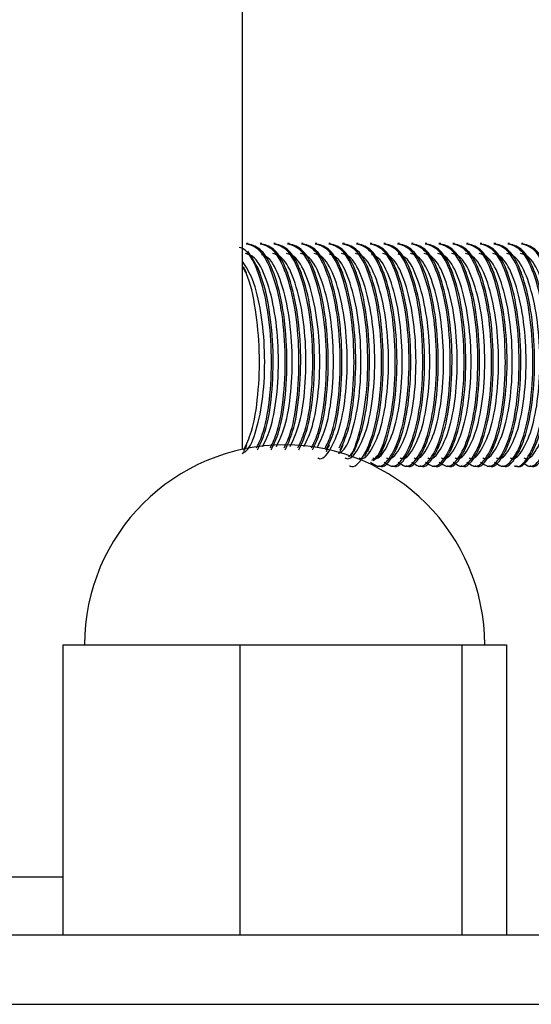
# Model space of a CAD drawing. Header units: millimetres. Extents: x 570 to 981, y 326 to 757.
# Tile 30 of 71: x 921.59 to 926, y 421.91 to 430.4. Entities that reach past the tile are written whole.
import ezdxf

# ---------------------------------------------------------------- set-up
doc = ezdxf.new("R2010")
doc.units = ezdxf.units.MM

msp = doc.modelspace()

# ---------------------------------------------------------------- linework, layer by layer
at = {"color": 7, "linetype": 'Continuous', "lineweight": 25}
for p, q in [((923.511, 426.6903), (923.511, 435.5054)), ((923.5585, 428.4654), (923.5437, 428.4654)), ((923.677, 428.4654), (923.6622, 428.4654)), ((923.7955, 428.4654), (923.7807, 428.4654)), ((923.9141, 428.4654), (923.8993, 428.4654)), ((924.0326, 428.4654), (924.0178, 428.4654)), ((924.1511, 428.4654), (924.1363, 428.4654)), ((924.2696, 428.4654), (924.2548, 428.4654)), ((924.3881, 428.4654), (924.3733, 428.4654)), ((924.5067, 428.4654), (924.4918, 428.4654)), ((924.6252, 428.4654), (924.6104, 428.4654)), ((924.7437, 428.4654), (924.7289, 428.4654)), ((924.8622, 428.4654), (924.8474, 428.4654)), ((924.9807, 428.4654), (924.9659, 428.4654)), ((925.0992, 428.4654), (925.0844, 428.4654)), ((925.2178, 428.4654), (925.2029, 428.4654)), ((925.3363, 428.4654), (925.3215, 428.4654)), ((925.4548, 428.4654), (925.44, 428.4654)), ((925.5733, 428.4654), (925.5585, 428.4654)), ((925.6918, 428.4654), (925.677, 428.4654)), ((925.8104, 428.4654), (925.7955, 428.4654)), ((925.9289, 428.4654), (925.9141, 428.4654)), ((924.6696, 426.5454), (924.6844, 426.5454)), ((924.7881, 426.5454), (924.803, 426.5454)), ((924.9067, 426.5454), (924.9215, 426.5454)), ((925.0252, 426.5454), (925.04, 426.5454)), ((925.1437, 426.5454), (925.1585, 426.5454)), ((925.2622, 426.5454), (925.277, 426.5454)), ((925.3807, 426.5454), (925.3955, 426.5454)), ((925.4992, 426.5454), (925.5141, 426.5454)), ((925.6178, 426.5454), (925.6326, 426.5454)), ((925.7363, 426.5454), (925.7511, 426.5454)), ((925.8548, 426.5454), (925.8696, 426.5454)), ((925.9733, 426.5454), (925.9881, 426.5454)), ((921.9632, 425.0054), (921.9632, 422.5054)), ((921.9632, 425.0054), (923.4888, 425.0054)), ((923.4888, 425.0054), (923.4888, 422.5054)), ((923.4888, 425.0054), (925.3992, 425.0054)), ((925.3992, 425.0054), (925.3992, 422.5054)), ((925.3992, 425.0054), (925.784, 425.0054)), ((925.784, 425.0054), (925.784, 422.5054)), ((880.8574, 422.5054), (930.011, 422.5054)), ((880.8574, 421.9054), (930.011, 421.9054))]:
    msp.add_line(p, q, dxfattribs=at)
at = {"color": 8, "linetype": 'Continuous', "lineweight": 25}
msp.add_line((884.1595, 423.0054), (921.9632, 423.0054), dxfattribs=at)
at = {"color": 7, "linetype": 'Continuous', "lineweight": 25}
msp.add_arc((923.8736, 425.0054), 1.7235, 0, 180, dxfattribs=at)
for points, knots in [([(923.6321, 426.7041), (923.6528, 426.7474), (923.7049, 426.8565), (923.7538, 427.1581), (923.7668, 427.532), (923.7327, 427.9096), (923.6541, 428.2169), (923.5633, 428.4044), (923.5017, 428.4257), (923.4825, 428.4323)], [0, 0, 0, 0, 0.106919, 0.269151, 0.435623, 0.595539, 0.760574, 0.925609, 1, 1, 1, 1]), ([(923.7506, 426.7041), (923.7713, 426.7474), (923.8235, 426.8566), (923.8724, 427.158), (923.8853, 427.5322), (923.8511, 427.9089), (923.7729, 428.2198), (923.6639, 428.4289), (923.5823, 428.4509), (923.5435, 428.4613)], [0, 0, 0, 0, 0.099404, 0.250233, 0.405004, 0.55368, 0.707114, 0.860549, 1, 1, 1, 1]), ([(923.7583, 426.6868), (923.7816, 426.7351), (923.8365, 426.8488), (923.8873, 427.1577), (923.9001, 427.5323), (923.8659, 427.9089), (923.7877, 428.2198), (923.6787, 428.4289), (923.5971, 428.4509), (923.5583, 428.4613)], [0, 0, 0, 0, 0.11013, 0.259162, 0.41209, 0.558995, 0.710603, 0.86221, 1, 1, 1, 1]), ([(923.8692, 426.7041), (923.8899, 426.7474), (923.942, 426.8566), (923.9909, 427.158), (924.0038, 427.5322), (923.9696, 427.9089), (923.8914, 428.2198), (923.7824, 428.4289), (923.7008, 428.4509), (923.662, 428.4613)], [0, 0, 0, 0, 0.099404, 0.250233, 0.405004, 0.55368, 0.707114, 0.860549, 1, 1, 1, 1]), ([(923.8769, 426.6868), (923.9002, 426.7351), (923.955, 426.8488), (924.0058, 427.1577), (924.0186, 427.5323), (923.9845, 427.9089), (923.9062, 428.2198), (923.7972, 428.4289), (923.7156, 428.4509), (923.6768, 428.4613)], [0, 0, 0, 0, 0.11013, 0.259162, 0.41209, 0.558995, 0.710603, 0.86221, 1, 1, 1, 1]), ([(923.9877, 426.7041), (924.0084, 426.7474), (924.0605, 426.8566), (924.1094, 427.158), (924.1224, 427.5322), (924.0882, 427.9089), (924.0099, 428.2198), (923.9009, 428.4289), (923.8193, 428.4509), (923.7805, 428.4613)], [0, 0, 0, 0, 0.099404, 0.250233, 0.405004, 0.55368, 0.707114, 0.860549, 1, 1, 1, 1]), ([(923.9954, 426.6868), (924.0187, 426.7351), (924.0735, 426.8488), (924.1243, 427.1577), (924.1371, 427.5323), (924.103, 427.9089), (924.0247, 428.2198), (923.9157, 428.4289), (923.8342, 428.4509), (923.7953, 428.4613)], [0, 0, 0, 0, 0.11013, 0.259162, 0.41209, 0.558995, 0.710603, 0.86221, 1, 1, 1, 1]), ([(924.1062, 426.7041), (924.1269, 426.7474), (924.179, 426.8566), (924.2279, 427.158), (924.2409, 427.5322), (924.2067, 427.9089), (924.1284, 428.2198), (924.0194, 428.4289), (923.9379, 428.4509), (923.899, 428.4613)], [0, 0, 0, 0, 0.099404, 0.250233, 0.405004, 0.55368, 0.707114, 0.860549, 1, 1, 1, 1]), ([(924.1139, 426.6868), (924.1372, 426.7351), (924.192, 426.8488), (924.2428, 427.1577), (924.2557, 427.5323), (924.2215, 427.9089), (924.1432, 428.2198), (924.0343, 428.4289), (923.9527, 428.4509), (923.9138, 428.4613)], [0, 0, 0, 0, 0.11013, 0.259162, 0.41209, 0.558995, 0.710603, 0.86221, 1, 1, 1, 1]), ([(924.2247, 426.7041), (924.2454, 426.7474), (924.2975, 426.8566), (924.3464, 427.158), (924.3594, 427.5322), (924.3252, 427.9089), (924.2469, 428.2198), (924.138, 428.4289), (924.0564, 428.4509), (924.0175, 428.4613)], [0, 0, 0, 0, 0.099404, 0.250233, 0.405004, 0.55368, 0.707114, 0.860549, 1, 1, 1, 1]), ([(924.2324, 426.6868), (924.2557, 426.7351), (924.3105, 426.8488), (924.3614, 427.1577), (924.3742, 427.5323), (924.34, 427.9089), (924.2617, 428.2198), (924.1528, 428.4289), (924.0712, 428.4509), (924.0324, 428.4613)], [0, 0, 0, 0, 0.11013, 0.259162, 0.41209, 0.558995, 0.710603, 0.86221, 1, 1, 1, 1]), ([(924.3432, 426.7041), (924.3639, 426.7474), (924.4161, 426.8566), (924.465, 427.158), (924.4779, 427.5322), (924.4437, 427.9089), (924.3655, 428.2198), (924.2565, 428.4289), (924.1749, 428.4509), (924.1361, 428.4613)], [0, 0, 0, 0, 0.099404, 0.250233, 0.405004, 0.55368, 0.707114, 0.860549, 1, 1, 1, 1]), ([(924.3509, 426.6868), (924.3742, 426.7351), (924.4291, 426.8488), (924.4799, 427.1577), (924.4927, 427.5323), (924.4585, 427.9089), (924.3803, 428.2198), (924.2713, 428.4289), (924.1897, 428.4509), (924.1509, 428.4613)], [0, 0, 0, 0, 0.11013, 0.259162, 0.41209, 0.558995, 0.710603, 0.86221, 1, 1, 1, 1]), ([(924.4243, 426.625), (924.4267, 426.6268), (924.4651, 426.6548), (924.5252, 426.8392), (924.5844, 427.1523), (924.5962, 427.5337), (924.5623, 427.9085), (924.484, 428.2199), (924.375, 428.4289), (924.2934, 428.4509), (924.2546, 428.4613)], [0, 0, 0, 0, 0.0093672, 0.1514756, 0.293584, 0.439406, 0.5794857, 0.7240488, 0.868612, 1, 1, 1, 1]), ([(924.4462, 426.6305), (924.478, 426.6948), (924.5417, 426.8234), (924.5987, 427.1566), (924.6111, 427.5326), (924.5771, 427.9088), (924.4988, 428.2198), (924.3898, 428.4289), (924.3082, 428.4509), (924.2694, 428.4613)], [0, 0, 0, 0, 0.143452, 0.286904, 0.434105, 0.575509, 0.72144, 0.86737, 1, 1, 1, 1]), ([(924.4328, 426.5495), (924.435, 426.5481), (924.4747, 426.5243), (924.5525, 426.616), (924.6445, 426.8268), (924.7026, 427.1557), (924.7148, 427.5328), (924.6808, 427.9087), (924.6025, 428.2199), (924.4935, 428.4289), (924.4119, 428.4509), (924.3731, 428.4613)], [0, 0, 0, 0, 0.00759, 0.134929, 0.259025, 0.383122, 0.510461, 0.632786, 0.759025, 0.885265, 1, 1, 1, 1]), ([(924.5647, 426.6305), (924.5966, 426.6948), (924.6602, 426.8234), (924.7172, 427.1566), (924.7297, 427.5326), (924.6956, 427.9088), (924.6173, 428.2198), (924.5083, 428.4289), (924.4268, 428.4509), (924.3879, 428.4613)], [0, 0, 0, 0, 0.143452, 0.286904, 0.434105, 0.575509, 0.72144, 0.86737, 1, 1, 1, 1]), ([(924.6256, 426.5976), (924.6401, 426.6063), (924.6912, 426.6367), (924.7627, 426.8351), (924.8213, 427.1534), (924.8333, 427.5334), (924.7993, 427.9086), (924.721, 428.2199), (924.612, 428.4289), (924.5305, 428.4509), (924.4916, 428.4613)], [0, 0, 0, 0, 0.0540226, 0.1897251, 0.3254276, 0.4646763, 0.5984415, 0.7364881, 0.8745347, 1, 1, 1, 1]), ([(924.6372, 426.5951), (924.6529, 426.6043), (924.705, 426.635), (924.7775, 426.8348), (924.8361, 427.1535), (924.8481, 427.5334), (924.8141, 427.9086), (924.7358, 428.2199), (924.6268, 428.4289), (924.5453, 428.4509), (924.5064, 428.4613)], [0, 0, 0, 0, 0.0578027, 0.1929629, 0.3281231, 0.4668154, 0.6000461, 0.7375411, 0.875036, 1, 1, 1, 1]), ([(924.6135, 426.5815), (924.6345, 426.5652), (924.6928, 426.5199), (924.7895, 426.6101), (924.8816, 426.8283), (924.9397, 427.1553), (924.9518, 427.5329), (924.9178, 427.9087), (924.8395, 428.2199), (924.7305, 428.4289), (924.649, 428.4509), (924.6101, 428.4613)], [0, 0, 0, 0, 0.067102, 0.186805, 0.303459, 0.420114, 0.539817, 0.654806, 0.773476, 0.892146, 1, 1, 1, 1]), ([(924.6847, 426.5495), (924.6869, 426.5481), (924.7266, 426.5243), (924.8044, 426.616), (924.8964, 426.8268), (924.9545, 427.1557), (924.9666, 427.5328), (924.9326, 427.9087), (924.8543, 428.2199), (924.7454, 428.4289), (924.6638, 428.4509), (924.625, 428.4613)], [0, 0, 0, 0, 0.00759, 0.1349292, 0.2590255, 0.3831217, 0.5104609, 0.6327856, 0.7590255, 0.8852653, 1, 1, 1, 1]), ([(924.7321, 426.5815), (924.753, 426.5652), (924.8113, 426.5199), (924.908, 426.6101), (925.0001, 426.8283), (925.0582, 427.1553), (925.0703, 427.5329), (925.0363, 427.9087), (924.958, 428.2199), (924.8491, 428.4289), (924.7675, 428.4509), (924.7287, 428.4613)], [0, 0, 0, 0, 0.067102, 0.186805, 0.303459, 0.420114, 0.539817, 0.654806, 0.773476, 0.892146, 1, 1, 1, 1]), ([(924.8032, 426.5495), (924.8054, 426.5481), (924.8451, 426.5243), (924.9229, 426.616), (925.0149, 426.8268), (925.073, 427.1557), (925.0851, 427.5328), (925.0512, 427.9087), (924.9728, 428.2199), (924.8639, 428.4289), (924.7823, 428.4509), (924.7435, 428.4613)], [0, 0, 0, 0, 0.00759, 0.1349292, 0.2590255, 0.3831217, 0.5104609, 0.6327856, 0.7590255, 0.8852653, 1, 1, 1, 1]), ([(924.8506, 426.5815), (924.8715, 426.5652), (924.9298, 426.5199), (925.0265, 426.6101), (925.1186, 426.8283), (925.1767, 427.1553), (925.1888, 427.5329), (925.1549, 427.9087), (925.0765, 428.2199), (924.9676, 428.4289), (924.886, 428.4509), (924.8472, 428.4613)], [0, 0, 0, 0, 0.067102, 0.186805, 0.303459, 0.420114, 0.539817, 0.654806, 0.773476, 0.892146, 1, 1, 1, 1]), ([(924.9217, 426.5495), (924.9239, 426.5481), (924.9636, 426.5243), (925.0414, 426.616), (925.1334, 426.8268), (925.1915, 427.1557), (925.2037, 427.5328), (925.1697, 427.9087), (925.0914, 428.2199), (924.9824, 428.4289), (924.9008, 428.4509), (924.862, 428.4613)], [0, 0, 0, 0, 0.00759, 0.1349292, 0.2590255, 0.3831217, 0.5104609, 0.6327856, 0.7590255, 0.8852653, 1, 1, 1, 1]), ([(924.9691, 426.5815), (924.99, 426.5652), (925.0484, 426.5199), (925.145, 426.6101), (925.2371, 426.8283), (925.2952, 427.1553), (925.3074, 427.5329), (925.2734, 427.9087), (925.1951, 428.2199), (925.0861, 428.4289), (925.0045, 428.4509), (924.9657, 428.4613)], [0, 0, 0, 0, 0.067102, 0.186805, 0.303459, 0.420114, 0.539817, 0.654806, 0.773476, 0.892146, 1, 1, 1, 1]), ([(925.0402, 426.5495), (925.0424, 426.5481), (925.0821, 426.5243), (925.1599, 426.616), (925.2519, 426.8268), (925.31, 427.1557), (925.3222, 427.5328), (925.2882, 427.9087), (925.2099, 428.2199), (925.1009, 428.4289), (925.0193, 428.4509), (924.9805, 428.4613)], [0, 0, 0, 0, 0.00759, 0.134929, 0.259025, 0.383122, 0.510461, 0.632786, 0.759025, 0.885265, 1, 1, 1, 1]), ([(925.0876, 426.5815), (925.1086, 426.5652), (925.1669, 426.5199), (925.2635, 426.6101), (925.3557, 426.8283), (925.4137, 427.1553), (925.4259, 427.5329), (925.3919, 427.9087), (925.3136, 428.2199), (925.2046, 428.4289), (925.123, 428.4509), (925.0842, 428.4613)], [0, 0, 0, 0, 0.067102, 0.186805, 0.303459, 0.420114, 0.539817, 0.654806, 0.773476, 0.892146, 1, 1, 1, 1]), ([(925.1587, 426.5495), (925.161, 426.5481), (925.2006, 426.5243), (925.2784, 426.616), (925.3704, 426.8268), (925.4286, 427.1557), (925.4407, 427.5328), (925.4067, 427.9087), (925.3284, 428.2199), (925.2194, 428.4289), (925.1379, 428.4509), (925.099, 428.4613)], [0, 0, 0, 0, 0.00759, 0.134929, 0.259025, 0.383122, 0.510461, 0.632786, 0.759025, 0.885265, 1, 1, 1, 1]), ([(925.2061, 426.5815), (925.2271, 426.5652), (925.2854, 426.5199), (925.3821, 426.6101), (925.4742, 426.8283), (925.5323, 427.1553), (925.5444, 427.5329), (925.5104, 427.9087), (925.4321, 428.2199), (925.3231, 428.4289), (925.2416, 428.4509), (925.2027, 428.4613)], [0, 0, 0, 0, 0.067102, 0.186805, 0.303459, 0.420114, 0.539817, 0.654806, 0.773476, 0.892146, 1, 1, 1, 1]), ([(925.2772, 426.5495), (925.2795, 426.5481), (925.3191, 426.5243), (925.3969, 426.616), (925.489, 426.8268), (925.5471, 427.1557), (925.5592, 427.5328), (925.5252, 427.9087), (925.4469, 428.2199), (925.338, 428.4289), (925.2564, 428.4509), (925.2175, 428.4613)], [0, 0, 0, 0, 0.00759, 0.134929, 0.259025, 0.383122, 0.510461, 0.632786, 0.759025, 0.885265, 1, 1, 1, 1]), ([(925.3247, 426.5815), (925.3456, 426.5652), (925.4039, 426.5199), (925.5006, 426.6101), (925.5927, 426.8283), (925.6508, 427.1553), (925.6629, 427.5329), (925.6289, 427.9087), (925.5506, 428.2199), (925.4417, 428.4289), (925.3601, 428.4509), (925.3212, 428.4613)], [0, 0, 0, 0, 0.067102, 0.186805, 0.303459, 0.420114, 0.539817, 0.654806, 0.773476, 0.892146, 1, 1, 1, 1]), ([(925.3958, 426.5495), (925.398, 426.5481), (925.4377, 426.5243), (925.5155, 426.616), (925.6075, 426.8268), (925.6656, 427.1557), (925.6777, 427.5328), (925.6437, 427.9087), (925.5654, 428.2199), (925.4565, 428.4289), (925.3749, 428.4509), (925.3361, 428.4613)], [0, 0, 0, 0, 0.00759, 0.134929, 0.259025, 0.383122, 0.510461, 0.632786, 0.759025, 0.885265, 1, 1, 1, 1]), ([(925.4432, 426.5815), (925.4641, 426.5652), (925.5224, 426.5199), (925.6191, 426.6101), (925.7112, 426.8283), (925.7693, 427.1553), (925.7814, 427.5329), (925.7474, 427.9087), (925.6691, 428.2199), (925.5602, 428.4289), (925.4786, 428.4509), (925.4398, 428.4613)], [0, 0, 0, 0, 0.067102, 0.186805, 0.303459, 0.420114, 0.539817, 0.654806, 0.773476, 0.892146, 1, 1, 1, 1]), ([(925.5143, 426.5495), (925.5165, 426.5481), (925.5562, 426.5243), (925.634, 426.616), (925.726, 426.8268), (925.7841, 427.1557), (925.7963, 427.5328), (925.7623, 427.9087), (925.684, 428.2199), (925.575, 428.4289), (925.4934, 428.4509), (925.4546, 428.4613)], [0, 0, 0, 0, 0.00759, 0.134929, 0.259025, 0.383122, 0.510461, 0.632786, 0.759025, 0.885265, 1, 1, 1, 1]), ([(925.5617, 426.5815), (925.5826, 426.5652), (925.6409, 426.5199), (925.7376, 426.6101), (925.8297, 426.8283), (925.8878, 427.1553), (925.9, 427.5329), (925.866, 427.9087), (925.7877, 428.2199), (925.6787, 428.4289), (925.5971, 428.4509), (925.5583, 428.4613)], [0, 0, 0, 0, 0.067102, 0.186805, 0.303459, 0.420114, 0.539817, 0.654806, 0.773476, 0.892146, 1, 1, 1, 1]), ([(925.6328, 426.5495), (925.635, 426.5481), (925.6747, 426.5243), (925.7525, 426.616), (925.8445, 426.8268), (925.9026, 427.1557), (925.9148, 427.5328), (925.8808, 427.9087), (925.8025, 428.2199), (925.6935, 428.4289), (925.6119, 428.4509), (925.5731, 428.4613)], [0, 0, 0, 0, 0.00759, 0.134929, 0.259025, 0.383122, 0.510461, 0.632786, 0.759025, 0.885265, 1, 1, 1, 1]), ([(925.6802, 426.5815), (925.7012, 426.5652), (925.7595, 426.5199), (925.8561, 426.6101), (925.9482, 426.8283), (926.0063, 427.1553), (926.0185, 427.5329), (925.9845, 427.9087), (925.9062, 428.2199), (925.7972, 428.4289), (925.7156, 428.4509), (925.6768, 428.4613)], [0, 0, 0, 0, 0.067102, 0.186805, 0.303459, 0.420114, 0.539817, 0.654806, 0.773476, 0.892146, 1, 1, 1, 1]), ([(925.7513, 426.5495), (925.7535, 426.5481), (925.7932, 426.5243), (925.871, 426.616), (925.963, 426.8268), (926.0212, 427.1557), (926.0333, 427.5328), (925.9993, 427.9087), (925.921, 428.2199), (925.812, 428.4289), (925.7305, 428.4509), (925.6916, 428.4613)], [0, 0, 0, 0, 0.00759, 0.134929, 0.259025, 0.383122, 0.510461, 0.632786, 0.759025, 0.885265, 1, 1, 1, 1]), ([(925.855, 426.5495), (925.8573, 426.5481), (925.8969, 426.5243), (925.9747, 426.616), (926.0667, 426.8268), (926.1249, 427.1557), (926.137, 427.5328), (926.103, 427.9087), (926.0247, 428.2199), (925.9157, 428.4289), (925.8342, 428.4509), (925.7953, 428.4613)], [0, 0, 0, 0, 0.00759, 0.134929, 0.259025, 0.383122, 0.510461, 0.632786, 0.759025, 0.885265, 1, 1, 1, 1]), ([(925.8698, 426.5495), (925.8721, 426.5481), (925.9117, 426.5243), (925.9895, 426.616), (926.0816, 426.8268), (926.1397, 427.1557), (926.1518, 427.5328), (926.1178, 427.9087), (926.0395, 428.2199), (925.9305, 428.4289), (925.849, 428.4509), (925.8101, 428.4613)], [0, 0, 0, 0, 0.00759, 0.134929, 0.259025, 0.383122, 0.510461, 0.632786, 0.759025, 0.885265, 1, 1, 1, 1]), ([(925.9307, 426.5738), (925.9472, 426.5615), (926.001, 426.5213), (926.0932, 426.6111), (926.1853, 426.8281), (926.2434, 427.1553), (926.2555, 427.5329), (926.2215, 427.9087), (926.1432, 428.2199), (926.0342, 428.4289), (925.9527, 428.4509), (925.9138, 428.4613)], [0, 0, 0, 0, 0.053492, 0.174942, 0.293298, 0.411654, 0.533104, 0.64977, 0.770171, 0.890572, 1, 1, 1, 1]), ([(925.9884, 426.5495), (925.9906, 426.5481), (926.0303, 426.5243), (926.1081, 426.616), (926.2001, 426.8268), (926.2582, 427.1557), (926.2703, 427.5328), (926.2363, 427.9087), (926.158, 428.2199), (926.0491, 428.4289), (925.9675, 428.4509), (925.9287, 428.4613)], [0, 0, 0, 0, 0.00759, 0.134929, 0.259025, 0.383122, 0.510461, 0.632786, 0.759025, 0.885265, 1, 1, 1, 1]), ([(923.6843, 426.7164), (923.7101, 426.7693), (923.7652, 426.8824), (923.815, 427.1816), (923.8261, 427.5304), (923.794, 427.8807), (923.7206, 428.1682), (923.6277, 428.3515), (923.5615, 428.3716), (923.5351, 428.3796)], [0, 0, 0, 0, 0.1331596, 0.2846324, 0.4400642, 0.5893744, 0.7434642, 0.8975539, 1, 1, 1, 1]), ([(923.6398, 426.6868), (923.6631, 426.7351), (923.718, 426.8489), (923.7688, 427.1575), (923.7816, 427.5329), (923.7472, 427.9066), (923.6706, 428.2261), (923.5942, 428.342), (923.5565, 428.3992)], [0, 0, 0, 0, 0.128245, 0.301792, 0.479874, 0.650944, 0.827489, 1, 1, 1, 1]), ([(923.8029, 426.7164), (923.8286, 426.7693), (923.8837, 426.8824), (923.9335, 427.1817), (923.9447, 427.5304), (923.9125, 427.881), (923.839, 428.167), (923.7528, 428.3427), (923.694, 428.3625), (923.6748, 428.369)], [0, 0, 0, 0, 0.136966, 0.292769, 0.452644, 0.606222, 0.764716, 0.923211, 1, 1, 1, 1]), ([(923.9214, 426.7164), (923.9471, 426.7693), (924.0022, 426.8824), (924.052, 427.1816), (924.0632, 427.5304), (924.031, 427.8807), (923.9576, 428.1682), (923.8648, 428.3515), (923.7986, 428.3716), (923.7721, 428.3796)], [0, 0, 0, 0, 0.13316, 0.284632, 0.440064, 0.589374, 0.743464, 0.897554, 1, 1, 1, 1]), ([(924.0399, 426.7164), (924.0657, 426.7693), (924.1207, 426.8824), (924.1706, 427.1816), (924.1817, 427.5304), (924.1496, 427.8807), (924.0761, 428.1682), (923.9833, 428.3515), (923.9171, 428.3716), (923.8906, 428.3796)], [0, 0, 0, 0, 0.13316, 0.284632, 0.440064, 0.589374, 0.743464, 0.897554, 1, 1, 1, 1]), ([(924.1584, 426.7164), (924.1842, 426.7693), (924.2392, 426.8824), (924.2891, 427.1816), (924.3002, 427.5304), (924.2681, 427.8807), (924.1946, 428.1682), (924.1018, 428.3515), (924.0356, 428.3716), (924.0092, 428.3796)], [0, 0, 0, 0, 0.13316, 0.284632, 0.440064, 0.589374, 0.743464, 0.897554, 1, 1, 1, 1]), ([(924.1587, 426.6169), (924.1608, 426.6156), (924.1975, 426.5934), (924.2694, 426.6787), (924.3544, 426.8746), (924.4079, 427.1804), (924.4186, 427.5308), (924.3866, 427.8806), (924.3131, 428.1682), (924.2203, 428.3515), (924.1541, 428.3716), (924.1277, 428.3796)], [0, 0, 0, 0, 0.0078796, 0.1392599, 0.267294, 0.395328, 0.5267084, 0.6529144, 0.7831604, 0.9134064, 1, 1, 1, 1]), ([(924.338, 426.6555), (924.3541, 426.6648), (924.4041, 426.6937), (924.4727, 426.8817), (924.5265, 427.1784), (924.5371, 427.5312), (924.5052, 427.8807), (924.4316, 428.1675), (924.3433, 428.3456), (924.282, 428.3655), (924.2604, 428.3725)], [0, 0, 0, 0, 0.067498, 0.208796, 0.350095, 0.495086, 0.634368, 0.778107, 0.921847, 1, 1, 1, 1]), ([(924.3957, 426.6169), (924.3978, 426.6156), (924.4345, 426.5934), (924.5064, 426.6787), (924.5915, 426.8746), (924.645, 427.1804), (924.6557, 427.5308), (924.6236, 427.8806), (924.5502, 428.1682), (924.4574, 428.3515), (924.3912, 428.3716), (924.3647, 428.3796)], [0, 0, 0, 0, 0.00788, 0.13926, 0.267294, 0.395328, 0.526708, 0.652914, 0.78316, 0.913406, 1, 1, 1, 1]), ([(924.5142, 426.6169), (924.5163, 426.6156), (924.553, 426.5934), (924.6249, 426.6787), (924.71, 426.8746), (924.7635, 427.1804), (924.7742, 427.5308), (924.7422, 427.8806), (924.6687, 428.1682), (924.5759, 428.3515), (924.5097, 428.3716), (924.4832, 428.3796)], [0, 0, 0, 0, 0.00788, 0.13926, 0.267294, 0.395328, 0.526708, 0.652914, 0.78316, 0.913406, 1, 1, 1, 1]), ([(924.6327, 426.6169), (924.6348, 426.6156), (924.6715, 426.5934), (924.7435, 426.6787), (924.8285, 426.8746), (924.882, 427.1804), (924.8927, 427.5307), (924.8607, 427.8809), (924.7871, 428.167), (924.701, 428.3427), (924.6421, 428.3625), (924.6229, 428.369)], [0, 0, 0, 0, 0.0080691, 0.1426099, 0.2737239, 0.4048379, 0.5393787, 0.6686207, 0.8019998, 0.935379, 1, 1, 1, 1]), ([(924.7513, 426.6169), (924.7533, 426.6156), (924.7901, 426.5934), (924.862, 426.6787), (924.947, 426.8746), (925.0005, 427.1804), (925.0112, 427.5308), (924.9792, 427.8806), (924.9057, 428.1682), (924.8129, 428.3515), (924.7467, 428.3716), (924.7203, 428.3796)], [0, 0, 0, 0, 0.00788, 0.13926, 0.267294, 0.395328, 0.526708, 0.652914, 0.78316, 0.913406, 1, 1, 1, 1]), ([(924.8698, 426.6169), (924.8719, 426.6156), (924.9086, 426.5934), (924.9805, 426.6787), (925.0655, 426.8746), (925.119, 427.1804), (925.1297, 427.5307), (925.0977, 427.8808), (925.0242, 428.1675), (924.9359, 428.3456), (924.8746, 428.3655), (924.853, 428.3725)], [0, 0, 0, 0, 0.008006, 0.141492, 0.271579, 0.401665, 0.535152, 0.663381, 0.795715, 0.928049, 1, 1, 1, 1]), ([(924.9883, 426.6169), (924.9904, 426.6156), (925.0271, 426.5934), (925.099, 426.6787), (925.1841, 426.8746), (925.2376, 427.1804), (925.2483, 427.5308), (925.2162, 427.8806), (925.1428, 428.1682), (925.05, 428.3515), (924.9837, 428.3716), (924.9573, 428.3796)], [0, 0, 0, 0, 0.00788, 0.13926, 0.267294, 0.395328, 0.526708, 0.652914, 0.78316, 0.913406, 1, 1, 1, 1]), ([(925.1068, 426.6169), (925.1089, 426.6156), (925.1456, 426.5934), (925.2175, 426.6787), (925.3026, 426.8746), (925.3561, 427.1804), (925.3668, 427.5308), (925.3348, 427.8806), (925.2613, 428.1682), (925.1685, 428.3515), (925.1023, 428.3716), (925.0758, 428.3796)], [0, 0, 0, 0, 0.00788, 0.13926, 0.267294, 0.395328, 0.526708, 0.652914, 0.78316, 0.913406, 1, 1, 1, 1]), ([(925.2253, 426.6169), (925.2274, 426.6156), (925.2641, 426.5934), (925.336, 426.6787), (925.4211, 426.8746), (925.4746, 427.1804), (925.4853, 427.5308), (925.4533, 427.8806), (925.3798, 428.1682), (925.287, 428.3515), (925.2208, 428.3716), (925.1943, 428.3796)], [0, 0, 0, 0, 0.00788, 0.13926, 0.267294, 0.395328, 0.526708, 0.652914, 0.78316, 0.913406, 1, 1, 1, 1]), ([(925.3439, 426.6169), (925.3459, 426.6156), (925.3826, 426.5934), (925.4546, 426.6787), (925.5396, 426.8746), (925.5931, 427.1804), (925.6038, 427.5308), (925.5718, 427.8806), (925.4983, 428.1682), (925.4055, 428.3515), (925.3393, 428.3716), (925.3129, 428.3796)], [0, 0, 0, 0, 0.00788, 0.13926, 0.267294, 0.395328, 0.526708, 0.652914, 0.78316, 0.913406, 1, 1, 1, 1]), ([(925.4624, 426.6169), (925.4645, 426.6156), (925.5012, 426.5934), (925.5731, 426.6787), (925.6581, 426.8746), (925.7116, 427.1804), (925.7223, 427.5308), (925.6903, 427.8806), (925.6168, 428.1682), (925.524, 428.3515), (925.4578, 428.3716), (925.4314, 428.3796)], [0, 0, 0, 0, 0.00788, 0.13926, 0.267294, 0.395328, 0.526708, 0.652914, 0.78316, 0.913406, 1, 1, 1, 1]), ([(925.5809, 426.6169), (925.583, 426.6156), (925.6197, 426.5934), (925.6916, 426.6787), (925.7766, 426.8746), (925.8302, 427.1804), (925.8409, 427.5308), (925.8088, 427.8806), (925.7354, 428.1682), (925.6425, 428.3515), (925.5763, 428.3716), (925.5499, 428.3796)], [0, 0, 0, 0, 0.00788, 0.13926, 0.267294, 0.395328, 0.526708, 0.652914, 0.78316, 0.913406, 1, 1, 1, 1]), ([(925.6994, 426.6169), (925.7015, 426.6156), (925.7382, 426.5934), (925.8101, 426.6787), (925.8952, 426.8746), (925.9487, 427.1804), (925.9594, 427.5308), (925.9273, 427.8806), (925.8539, 428.1682), (925.7611, 428.3515), (925.6949, 428.3716), (925.6684, 428.3796)], [0, 0, 0, 0, 0.00788, 0.13926, 0.267294, 0.395328, 0.526708, 0.652914, 0.78316, 0.913406, 1, 1, 1, 1]), ([(925.8179, 426.6169), (925.82, 426.6156), (925.8567, 426.5934), (925.9286, 426.6787), (926.0137, 426.8746), (926.0672, 427.1804), (926.0779, 427.5308), (926.0459, 427.8806), (925.9724, 428.1682), (925.8796, 428.3515), (925.8134, 428.3716), (925.7869, 428.3796)], [0, 0, 0, 0, 0.00788, 0.13926, 0.267294, 0.395328, 0.526708, 0.652914, 0.78316, 0.913406, 1, 1, 1, 1]), ([(925.9364, 426.6169), (925.9385, 426.6156), (925.9752, 426.5934), (926.0472, 426.6787), (926.1322, 426.8746), (926.1857, 427.1804), (926.1964, 427.5308), (926.1644, 427.8806), (926.0909, 428.1682), (925.9981, 428.3515), (925.9319, 428.3716), (925.9054, 428.3796)], [0, 0, 0, 0, 0.00788, 0.13926, 0.267294, 0.395328, 0.526708, 0.652914, 0.78316, 0.913406, 1, 1, 1, 1]), ([(923.5084, 426.6555), (923.5245, 426.6648), (923.5745, 426.6937), (923.643, 426.8817), (923.6969, 427.1782), (923.7076, 427.5321), (923.6752, 427.8776), (923.6072, 428.1633), (923.5412, 428.2645), (923.511, 428.3106)], [0, 0, 0, 0, 0.075097, 0.232303, 0.389509, 0.550825, 0.705786, 0.865709, 1, 1, 1, 1]), ([(923.5213, 426.6868), (923.5446, 426.7352), (923.5995, 426.8489), (923.6502, 427.1572), (923.6634, 427.5341), (923.6276, 427.9024), (923.5735, 428.1594), (923.5263, 428.2391), (923.5166, 428.2555)], [0, 0, 0, 0, 0.146833, 0.345535, 0.549429, 0.745294, 0.947428, 1, 1, 1, 1]), ([(923.5445, 428.2107), (923.5404, 428.2198), (923.5322, 428.2382), (923.524, 428.2565), (923.5199, 428.2657)], [0, 0, 0, 0, 0.499991, 1, 1, 1, 1]), ([(923.663, 428.2107), (923.6589, 428.2198), (923.6507, 428.2382), (923.6425, 428.2565), (923.6384, 428.2657)], [0, 0, 0, 0, 0.499991, 1, 1, 1, 1]), ([(923.7815, 428.2107), (923.7774, 428.2198), (923.7692, 428.2382), (923.7611, 428.2565), (923.757, 428.2657)], [0, 0, 0, 0, 0.499991, 1, 1, 1, 1]), ([(923.9, 428.2107), (923.8959, 428.2198), (923.8878, 428.2382), (923.8796, 428.2565), (923.8755, 428.2657)], [0, 0, 0, 0, 0.499991, 1, 1, 1, 1]), ([(924.0185, 428.2107), (924.0145, 428.2198), (924.0063, 428.2382), (923.9981, 428.2565), (923.994, 428.2657)], [0, 0, 0, 0, 0.499991, 1, 1, 1, 1]), ([(924.1371, 428.2107), (924.133, 428.2198), (924.1248, 428.2382), (924.1166, 428.2565), (924.1125, 428.2657)], [0, 0, 0, 0, 0.499991, 1, 1, 1, 1]), ([(924.2556, 428.2107), (924.2515, 428.2198), (924.2433, 428.2382), (924.2351, 428.2565), (924.231, 428.2657)], [0, 0, 0, 0, 0.499991, 1, 1, 1, 1]), ([(924.3741, 428.2107), (924.37, 428.2198), (924.3618, 428.2382), (924.3536, 428.2565), (924.3496, 428.2657)], [0, 0, 0, 0, 0.499991, 1, 1, 1, 1]), ([(924.4926, 428.2107), (924.4885, 428.2198), (924.4804, 428.2382), (924.4722, 428.2565), (924.4681, 428.2657)], [0, 0, 0, 0, 0.499991, 1, 1, 1, 1]), ([(924.6111, 428.2107), (924.607, 428.2198), (924.5989, 428.2382), (924.5907, 428.2565), (924.5866, 428.2657)], [0, 0, 0, 0, 0.499991, 1, 1, 1, 1]), ([(924.7296, 428.2107), (924.7256, 428.2198), (924.7174, 428.2382), (924.7092, 428.2565), (924.7051, 428.2657)], [0, 0, 0, 0, 0.4999913, 1, 1, 1, 1]), ([(924.8482, 428.2107), (924.8441, 428.2198), (924.8359, 428.2382), (924.8277, 428.2565), (924.8236, 428.2657)], [0, 0, 0, 0, 0.499991, 1, 1, 1, 1]), ([(924.9667, 428.2107), (924.9626, 428.2198), (924.9544, 428.2382), (924.9462, 428.2565), (924.9421, 428.2657)], [0, 0, 0, 0, 0.4999913, 1, 1, 1, 1]), ([(925.0852, 428.2107), (925.0811, 428.2198), (925.0729, 428.2382), (925.0648, 428.2565), (925.0607, 428.2657)], [0, 0, 0, 0, 0.4999913, 1, 1, 1, 1]), ([(925.2037, 428.2107), (925.1996, 428.2198), (925.1915, 428.2382), (925.1833, 428.2565), (925.1792, 428.2657)], [0, 0, 0, 0, 0.499991, 1, 1, 1, 1]), ([(925.3222, 428.2107), (925.3182, 428.2198), (925.31, 428.2382), (925.3018, 428.2565), (925.2977, 428.2657)], [0, 0, 0, 0, 0.499991, 1, 1, 1, 1]), ([(925.4408, 428.2107), (925.4367, 428.2198), (925.4285, 428.2382), (925.4203, 428.2565), (925.4162, 428.2657)], [0, 0, 0, 0, 0.499991, 1, 1, 1, 1]), ([(925.5593, 428.2107), (925.5552, 428.2198), (925.547, 428.2382), (925.5388, 428.2565), (925.5347, 428.2657)], [0, 0, 0, 0, 0.499991, 1, 1, 1, 1]), ([(925.6778, 428.2107), (925.6737, 428.2198), (925.6655, 428.2382), (925.6573, 428.2565), (925.6532, 428.2657)], [0, 0, 0, 0, 0.4999913, 1, 1, 1, 1]), ([(925.7963, 428.2107), (925.7922, 428.2198), (925.7841, 428.2382), (925.7759, 428.2565), (925.7718, 428.2657)], [0, 0, 0, 0, 0.499991, 1, 1, 1, 1]), ([(925.9148, 428.2107), (925.9107, 428.2198), (925.9026, 428.2382), (925.8944, 428.2565), (925.8903, 428.2657)], [0, 0, 0, 0, 0.499991, 1, 1, 1, 1]), ([(923.5227, 426.6731), (923.527, 426.6828), (923.5356, 426.7021), (923.5443, 426.7215), (923.5486, 426.7311)], [0, 0, 0, 0, 0.500003, 1, 1, 1, 1]), ([(924.2338, 426.6731), (924.2381, 426.6828), (924.2467, 426.7021), (924.2554, 426.7215), (924.2597, 426.7311)], [0, 0, 0, 0, 0.500003, 1, 1, 1, 1]), ([(924.3523, 426.6731), (924.3566, 426.6828), (924.3653, 426.7021), (924.3739, 426.7215), (924.3783, 426.7311)], [0, 0, 0, 0, 0.500003, 1, 1, 1, 1]), ([(924.4708, 426.6731), (924.4751, 426.6828), (924.4838, 426.7021), (924.4924, 426.7215), (924.4968, 426.7311)], [0, 0, 0, 0, 0.500003, 1, 1, 1, 1]), ([(924.5893, 426.6731), (924.5936, 426.6828), (924.6023, 426.7021), (924.611, 426.7215), (924.6153, 426.7311)], [0, 0, 0, 0, 0.500003, 1, 1, 1, 1]), ([(924.7078, 426.6731), (924.7122, 426.6828), (924.7208, 426.7021), (924.7295, 426.7215), (924.7338, 426.7311)], [0, 0, 0, 0, 0.500003, 1, 1, 1, 1]), ([(924.8264, 426.6731), (924.8307, 426.6828), (924.8393, 426.7021), (924.848, 426.7215), (924.8523, 426.7311)], [0, 0, 0, 0, 0.500003, 1, 1, 1, 1]), ([(924.9449, 426.6731), (924.9492, 426.6828), (924.9579, 426.7021), (924.9665, 426.7215), (924.9709, 426.7311)], [0, 0, 0, 0, 0.500003, 1, 1, 1, 1]), ([(925.0634, 426.6731), (925.0677, 426.6828), (925.0764, 426.7021), (925.085, 426.7215), (925.0894, 426.7311)], [0, 0, 0, 0, 0.500003, 1, 1, 1, 1]), ([(925.1819, 426.6731), (925.1862, 426.6828), (925.1949, 426.7021), (925.2036, 426.7215), (925.2079, 426.7311)], [0, 0, 0, 0, 0.500003, 1, 1, 1, 1]), ([(925.3004, 426.6731), (925.3048, 426.6828), (925.3134, 426.7021), (925.3221, 426.7215), (925.3264, 426.7311)], [0, 0, 0, 0, 0.500003, 1, 1, 1, 1]), ([(925.4189, 426.6731), (925.4233, 426.6828), (925.4319, 426.7021), (925.4406, 426.7215), (925.4449, 426.7311)], [0, 0, 0, 0, 0.500003, 1, 1, 1, 1]), ([(925.5375, 426.6731), (925.5418, 426.6828), (925.5504, 426.7021), (925.5591, 426.7215), (925.5634, 426.7311)], [0, 0, 0, 0, 0.500003, 1, 1, 1, 1]), ([(925.656, 426.6731), (925.6603, 426.6828), (925.669, 426.7021), (925.6776, 426.7215), (925.682, 426.7311)], [0, 0, 0, 0, 0.500003, 1, 1, 1, 1]), ([(925.7745, 426.6731), (925.7788, 426.6828), (925.7875, 426.7021), (925.7961, 426.7215), (925.8005, 426.7311)], [0, 0, 0, 0, 0.500003, 1, 1, 1, 1]), ([(925.893, 426.6731), (925.8973, 426.6828), (925.906, 426.7021), (925.9147, 426.7215), (925.919, 426.7311)], [0, 0, 0, 0, 0.500003, 1, 1, 1, 1])]:
    msp.add_open_spline(points, degree=3, knots=knots, dxfattribs=at)

doc.saveas('drawing.dxf')
